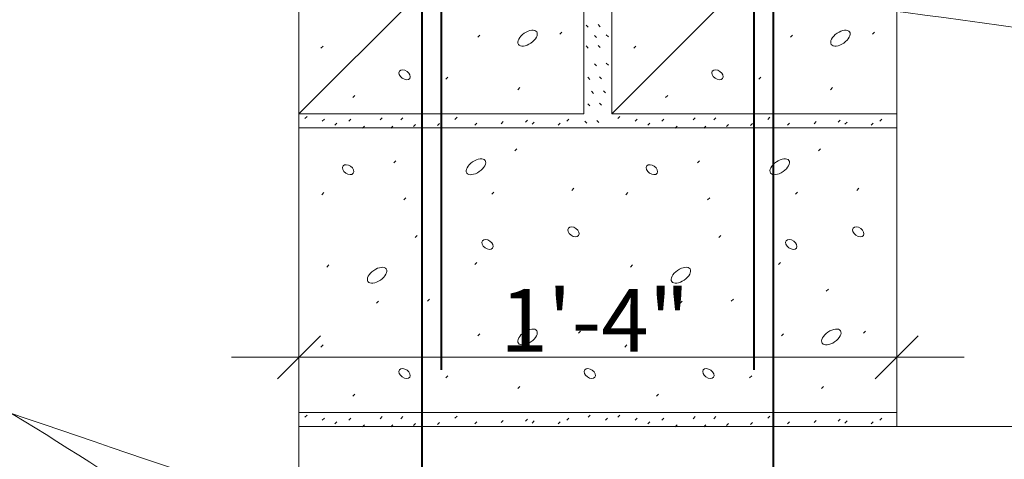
# Paper-space layout '113851WD001' of a CAD drawing. Header units: feet. Extents: x 0 to 187, y 0 to 115.
# Tile 5 of 18: x 13.523 to 15.719, y 10.671 to 11.652. Entities that reach past the tile are written whole.
import ezdxf

# ---------------------------------------------------------------- set-up
doc = ezdxf.new("R2010")
doc.units = ezdxf.units.FT
doc.header["$MEASUREMENT"] = 0
doc.layers.add('SH_Data', color=7, linetype='Continuous')
doc.layers.add('SH_Text', color=7, linetype='Continuous')
doc.styles.add('Straight-Normal', font='font30.shx', dxfattribs={"height": 0.14})

psp = doc.layouts.new('113851WD001')

# ---------------------------------------------------------------- linework, layer by layer
at = {"layer": 'SH_Data', "linetype": 'Continuous', "lineweight": 40}
for p, q in [((14.46352462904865, 10.87130593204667), (14.46352556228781, 14.62729200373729)), ((15.16140923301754, 10.87130575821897), (15.16141016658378, 14.62729183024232)), ((14.42043471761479, 10.0071058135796), (14.42043552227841, 13.29873234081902)), ((15.20449873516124, 10.04876561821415), (15.20449954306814, 13.29873228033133))]:
    psp.add_line(p, q, dxfattribs=at)
at = {"layer": 'SH_Data', "linetype": 'Continuous', "lineweight": 13}
for p, q in [((14.14581723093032, 12.07787529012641), (14.14581707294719, 11.44245989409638)), ((14.14581707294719, 11.44245989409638), (14.78123262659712, 12.07787513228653)), ((14.78123262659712, 12.07787513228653), (14.78123246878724, 11.44245973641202)), ((14.84370183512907, 12.07787511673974), (14.84370167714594, 11.4424597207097)), ((14.84370167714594, 11.4424597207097), (15.47911723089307, 12.07787495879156)), ((15.47911723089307, 12.07787495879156), (15.47911707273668, 11.44245956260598)), ((14.81771821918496, 11.63658191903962), (14.81312274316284, 11.64117739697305)), ((14.72734893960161, 11.61970765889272), (14.73194441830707, 11.62430313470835)), ((14.79125548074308, 11.63525878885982), (14.78666000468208, 11.63985426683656)), ((14.8360063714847, 11.61398994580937), (14.83141089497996, 11.61858542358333)), ((15.42523354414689, 11.61970748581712), (15.42982902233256, 11.62430296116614)), ((14.54447430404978, 11.61325285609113), (14.54906978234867, 11.61784833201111)), ((14.8095436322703, 11.61266681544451), (14.80494815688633, 11.61726229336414)), ((15.24235890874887, 11.61325268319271), (15.24695438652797, 11.61784815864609)), ((14.19486041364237, 11.58850993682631), (14.19945589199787, 11.59310541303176)), ((14.79125546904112, 11.5890019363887), (14.78665999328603, 11.59359741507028)), ((14.81771820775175, 11.59032506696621), (14.81312273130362, 11.59492054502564)), ((14.89274501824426, 11.58850976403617), (14.89734049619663, 11.59310523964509)), ((14.80954361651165, 11.5491999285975), (14.80494814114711, 11.55379540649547)), ((14.83600635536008, 11.55052305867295), (14.83141087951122, 11.55511853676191)), ((14.47347615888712, 11.51966451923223), (14.47807163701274, 11.52425999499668)), ((14.79448287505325, 11.519078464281), (14.78988739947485, 11.52367394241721)), ((14.82094561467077, 11.52040159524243), (14.8163501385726, 11.52499707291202)), ((15.17136076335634, 11.5196643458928), (15.1759562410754, 11.5242598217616)), ((14.63376055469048, 11.4959978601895), (14.6383560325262, 11.50059333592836)), ((14.80308875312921, 11.48788234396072), (14.79849327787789, 11.49247782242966)), ((14.82955149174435, 11.48920547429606), (14.824956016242, 11.49380095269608)), ((15.33164515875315, 11.49599768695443), (15.33624063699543, 11.50059316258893)), ((14.26585850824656, 11.47878618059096), (14.27045398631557, 11.48338165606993)), ((14.82094559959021, 11.46123678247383), (14.81635012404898, 11.46583226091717)), ((14.96374311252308, 11.47878600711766), (14.96833859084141, 11.48338148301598)), ((14.79448286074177, 11.45991365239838), (14.78988738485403, 11.46450913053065)), ((14.14581707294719, 11.44245989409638), (14.14581706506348, 11.41120995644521)), ((14.14581707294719, 11.44245989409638), (14.78123246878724, 11.44245973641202)), ((14.15916426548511, 11.43193907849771), (14.1637597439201, 11.4365345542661)), ((14.19789161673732, 11.42548422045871), (14.20248709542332, 11.430079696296)), ((14.22586030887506, 11.41687832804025), (14.23045578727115, 11.42147380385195)), ((14.25705642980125, 11.42548420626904), (14.26165190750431, 11.43007968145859)), ((14.3269799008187, 11.42871161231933), (14.33157537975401, 11.43330708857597)), ((14.37323675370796, 11.42871160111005), (14.37783223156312, 11.43330707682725)), ((14.49371915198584, 11.42978622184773), (14.49831462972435, 11.43438169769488)), ((14.53782322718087, 11.41687825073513), (14.54241870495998, 11.4214737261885)), ((14.59698977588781, 11.42010566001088), (14.60158525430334, 11.42470113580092)), ((14.65077612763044, 11.42333307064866), (14.65537160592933, 11.42792854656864)), ((14.6658368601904, 11.41902925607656), (14.67043233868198, 11.42362473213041)), ((14.72392528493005, 11.41687820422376), (14.72852076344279, 11.42147367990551)), ((14.74328983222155, 11.42548408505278), (14.74788531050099, 11.43007956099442)), ((14.78802800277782, 11.42118630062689), (14.78343252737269, 11.42578177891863)), ((14.81449074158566, 11.42250943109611), (14.80989526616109, 11.4271049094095)), ((14.84370167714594, 11.4424597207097), (15.47911707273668, 11.44245956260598)), ((14.85704886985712, 11.43193890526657), (14.86164434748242, 11.43653438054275)), ((14.89577622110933, 11.42548404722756), (14.9003716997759, 11.43007952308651)), ((14.92374491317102, 11.41687815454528), (14.92834039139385, 11.42147363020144)), ((14.95494103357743, 11.42548403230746), (14.95953651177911, 11.43007950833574)), ((15.02486450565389, 11.4287114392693), (15.02945998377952, 11.43330691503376)), ((15.07112135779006, 11.42871142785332), (15.07571683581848, 11.43330690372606)), ((15.1916037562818, 11.42978604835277), (15.19619923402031, 11.43438152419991)), ((15.23570783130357, 11.41687807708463), (15.24030330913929, 11.42147355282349)), ((15.29487438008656, 11.4201054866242), (15.29946985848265, 11.4247009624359)), ((15.34866073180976, 11.42333289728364), (15.35325620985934, 11.42792837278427)), ((15.36372146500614, 11.41902908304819), (15.36831694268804, 11.42362455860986)), ((15.42180988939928, 11.41687803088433), (15.42640536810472, 11.42147350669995)), ((15.44117443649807, 11.42548391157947), (15.44576991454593, 11.43007938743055)), ((15.4791168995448, 10.74454429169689), (15.47911707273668, 11.44245956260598)), ((14.14581706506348, 11.41120995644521), (14.14581690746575, 10.77579456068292)), ((14.14581706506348, 11.41120995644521), (15.4791170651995, 11.41120962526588)), ((14.28717789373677, 11.41042346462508), (14.29177337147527, 11.41501894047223)), ((14.35064478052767, 11.41042344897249), (14.35524025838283, 11.4150189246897)), ((14.40120544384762, 11.41365086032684), (14.4058009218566, 11.41824633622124)), ((14.4549917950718, 11.41580188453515), (14.45958727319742, 11.4203973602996)), ((14.98506249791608, 11.41042329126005), (14.9896579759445, 11.4150187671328)), ((15.0485293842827, 11.41042327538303), (15.05312486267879, 11.41501875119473)), ((15.09909004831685, 11.4136506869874), (15.10368552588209, 11.41824616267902)), ((15.15287639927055, 11.41580171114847), (15.15747187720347, 11.42039718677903)), ((15.4791170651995, 11.41120962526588), (15.47911690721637, 10.77579422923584)), ((14.14581689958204, 10.74454462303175), (14.14581705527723, 11.37128556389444)), ((14.62730567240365, 11.35967000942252), (14.63190115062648, 11.36426548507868)), ((15.30486426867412, 11.35966984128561), (15.30945974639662, 11.3642653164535)), ((14.35729578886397, 11.3327760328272), (14.36189126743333, 11.33737150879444)), ((15.03485438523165, 11.33277586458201), (15.03944986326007, 11.33737134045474)), ((14.57567033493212, 11.2628542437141), (14.58026581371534, 11.26744971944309)), ((14.75443305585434, 11.27146008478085), (14.75902853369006, 11.2760555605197)), ((15.25322893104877, 11.26285407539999), (15.25782440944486, 11.26744955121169)), ((15.3898484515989, 11.27145992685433), (15.3944439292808, 11.27605540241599)), ((14.19701137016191, 11.26177795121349), (14.20160684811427, 11.2663734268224)), ((14.37988600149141, 11.24994459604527), (14.38448147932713, 11.25454007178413)), ((14.87456996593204, 11.26177778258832), (14.87916544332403, 11.2663732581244)), ((15.05744459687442, 11.2499444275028), (15.06204007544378, 11.25453990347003)), ((14.40462898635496, 11.16603677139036), (14.40922446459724, 11.17063224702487)), ((15.08218758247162, 11.16603660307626), (15.08678306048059, 11.17063207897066)), ((14.2077699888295, 11.10041716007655), (14.21236546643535, 11.1050126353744)), ((14.53801932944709, 11.10579553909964), (14.54261480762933, 11.11039101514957)), ((14.88532858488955, 11.10041699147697), (14.88992406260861, 11.10501246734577)), ((15.21557792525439, 11.10579537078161), (15.22017340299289, 11.11039084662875)), ((14.64451736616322, 11.04663070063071), (14.64911284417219, 11.0512261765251)), ((15.32207596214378, 11.04663053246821), (15.32667143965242, 11.05122600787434)), ((14.43259938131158, 11.02404052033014), (14.43719485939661, 11.02863599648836)), ((15.11015797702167, 11.02404035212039), (15.11475345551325, 11.02863582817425)), ((14.31857009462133, 11.01973673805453), (14.32316557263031, 11.02433221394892)), ((14.99612869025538, 11.01973656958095), (15.00072416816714, 11.02433204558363)), ((14.54447413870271, 10.94658752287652), (14.54906961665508, 10.95118299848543)), ((14.76949197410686, 10.95304231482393), (14.77408745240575, 10.95763779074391)), ((15.2220327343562, 10.94658735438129), (15.22662821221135, 10.9511828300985)), ((15.40490736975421, 10.9530421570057), (15.40950284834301, 10.95763763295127)), ((14.19486024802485, 10.92184460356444), (14.19945572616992, 10.92644007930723)), ((14.87241884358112, 10.9218444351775), (14.87701432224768, 10.92643991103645)), ((14.4734759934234, 10.85299918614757), (14.47807147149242, 10.85759466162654)), ((15.15103458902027, 10.85299901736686), (15.15563006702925, 10.85759449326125)), ((14.63376038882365, 10.82933252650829), (14.63835586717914, 10.83392800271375)), ((15.31131898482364, 10.82933235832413), (15.31591446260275, 10.83392783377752)), ((14.26585834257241, 10.81212084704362), (14.2704538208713, 10.81671632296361)), ((14.9434169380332, 10.81212067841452), (14.94801241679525, 10.81671615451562)), ((14.14581690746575, 10.77579456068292), (14.14581689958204, 10.74454462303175)), ((14.14581690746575, 10.77579456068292), (15.47911690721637, 10.77579422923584)), ((14.15916409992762, 10.76527374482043), (14.16375957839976, 10.76986922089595)), ((14.19789145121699, 10.75881888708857), (14.20248692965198, 10.76341436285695)), ((14.25705626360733, 10.7588188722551), (14.26165174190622, 10.76341434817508)), ((14.32697973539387, 10.76204627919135), (14.3315752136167, 10.76664175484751)), ((14.37323658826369, 10.76204626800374), (14.37783206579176, 10.76664174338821)), ((14.493718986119, 10.76312088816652), (14.49831446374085, 10.76771636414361)), ((14.74328966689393, 10.75881875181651), (14.74788514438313, 10.7634142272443)), ((14.79064123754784, 10.7652735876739), (14.79523671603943, 10.76986906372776)), ((14.82936858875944, 10.75881873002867), (14.83396406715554, 10.76341420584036)), ((14.85704870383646, 10.76527357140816), (14.86164418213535, 10.76986904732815)), ((14.89577605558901, 10.75881871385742), (14.90037153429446, 10.76341418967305)), ((14.95494086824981, 10.75881869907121), (14.95953634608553, 10.76341417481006)), ((15.02486433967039, 10.76204610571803), (15.02945981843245, 10.76664158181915)), ((15.07112119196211, 10.76204609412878), (15.0757166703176, 10.76664157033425)), ((15.19160359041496, 10.76312071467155), (15.19619906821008, 10.76771619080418)), ((15.44117427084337, 10.75881857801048), (15.44576974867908, 10.76341405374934)), ((14.14581689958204, 10.7445446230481), (14.14581665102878, 9.744544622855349)), ((16.4634595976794, 10.74454404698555), (14.14581689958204, 10.74454462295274)), ((14.22586014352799, 10.75021299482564), (14.23045562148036, 10.75480847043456)), ((14.28717772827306, 10.74375813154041), (14.29177320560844, 10.74835360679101)), ((14.35064461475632, 10.74375811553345), (14.35524009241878, 10.74835359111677)), ((14.40120527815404, 10.74698552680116), (14.40580075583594, 10.75158100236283)), ((14.45499162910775, 10.74913655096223), (14.45958710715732, 10.75373202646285)), ((14.53782306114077, 10.75021291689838), (14.54241853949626, 10.75480839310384)), ((14.59698960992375, 10.75344032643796), (14.60158508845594, 10.75803580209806)), ((14.65077596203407, 10.75666773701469), (14.65537143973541, 10.7612632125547)), ((14.66583669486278, 10.75236392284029), (14.67043217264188, 10.75695939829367)), ((14.72392511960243, 10.75021287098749), (14.72852059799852, 10.75480834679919)), ((14.92374474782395, 10.75021282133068), (14.92834022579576, 10.75480829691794)), ((14.98506233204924, 10.74375795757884), (14.98965781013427, 10.74835343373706)), ((15.04852921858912, 10.74375794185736), (15.05312469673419, 10.74835341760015)), ((15.09908988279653, 10.74698535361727), (15.10368536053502, 10.75158082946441)), ((15.15287623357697, 10.74913637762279), (15.15747171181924, 10.7537318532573)), ((15.23570766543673, 10.75021274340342), (15.2403031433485, 10.75480821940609)), ((15.29487421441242, 10.75344015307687), (15.29946969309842, 10.75803562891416)), ((15.34866056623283, 10.75666756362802), (15.3532560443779, 10.76126303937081)), ((15.36372129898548, 10.75236374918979), (15.3683167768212, 10.75695922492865)), ((15.42180972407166, 10.75021269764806), (15.42640520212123, 10.75480817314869))]:
    psp.add_line(p, q, dxfattribs=at)
at = {"layer": 'SH_Data', "linetype": 'Continuous', "lineweight": 30}
for p, q in [((14.19373438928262, 10.94683713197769), (14.09789948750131, 10.85100401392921)), ((15.52703438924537, 10.94683680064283), (15.43119948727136, 10.85100368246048))]:
    psp.add_line(p, q, dxfattribs=at)
at = {"layer": 'SH_Data', "linetype": 'Continuous', "lineweight": 0}
psp.add_line((13.99555229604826, 10.89892061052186), (15.62938157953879, 10.89892020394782), dxfattribs=at)
at = {"layer": 'SH_Data', "linetype": 'Continuous', "lineweight": 13}
for centre, major_axis, ratio in [((14.65571540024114, 11.61101151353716), (0.02043919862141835, 0.01398434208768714), 0.531572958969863), ((15.35360000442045, 11.61101134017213), (0.02043919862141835, 0.01398434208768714), 0.531572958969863), ((14.38140342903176, 11.5292548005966), (-0.01143584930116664, 0.0081669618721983), 0.6585635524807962), ((15.07928803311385, 11.52925462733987), (-0.01143584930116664, 0.0081669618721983), 0.6585635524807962), ((14.54060965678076, 11.32408156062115), (0.02043919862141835, 0.01398434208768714), 0.531572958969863), ((15.21816825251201, 11.32408139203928), (0.02043919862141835, 0.01398434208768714), 0.531572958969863), ((14.25554251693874, 11.31762504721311), (-0.01143584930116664, 0.0081669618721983), 0.6585635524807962), ((14.93310111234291, 11.31762487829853), (-0.01143584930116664, 0.0081669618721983), 0.6585635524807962), ((14.75810142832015, 11.17885610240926), (-0.01143584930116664, 0.0081669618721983), 0.6585635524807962), ((15.39351682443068, 11.17885594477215), (-0.01143584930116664, 0.0081669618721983), 0.6585635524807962), ((14.56643074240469, 11.15088572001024), (-0.01143584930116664, 0.0081669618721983), 0.6585635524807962), ((15.24398933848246, 11.15088555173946), (-0.01143584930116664, 0.0081669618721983), 0.6585635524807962), ((14.32008573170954, 11.08203869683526), (0.02043919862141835, 0.01398434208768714), 0.531572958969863), ((14.99764432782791, 11.08203852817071), (0.02043919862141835, 0.01398434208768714), 0.531572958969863), ((14.65571523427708, 10.94434617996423), (0.02043919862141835, 0.01398434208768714), 0.531572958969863), ((15.33327383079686, 10.94434601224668), (0.02043919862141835, 0.01398434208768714), 0.531572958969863), ((14.38140326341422, 10.86258946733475), (-0.01143584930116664, 0.0081669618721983), 0.6585635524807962), ((14.79460905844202, 10.86258936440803), (-0.01143584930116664, 0.0081669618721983), 0.6585635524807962), ((15.05896185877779, 10.86258929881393), (-0.01143584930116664, 0.0081669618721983), 0.6585635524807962)]:
    psp.add_ellipse(centre, major_axis=major_axis, ratio=ratio, dxfattribs=at)
at = {"layer": 'SH_Data', "linetype": 'Continuous', "lineweight": 0}
for points, start_tangent, end_tangent in [([(15.32869061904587, 11.68904714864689), (18.0570866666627, 11.3737120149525)], (0.9933873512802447, -0.1148110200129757), (0.9999999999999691, -2.485075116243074e-07)), ([(14.29368299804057, 10.29875972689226), (12.68036185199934, 11.05541738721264)], (-0.9053697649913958, 0.4246240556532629), (-0.9999999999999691, 2.485075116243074e-07)), ([(15.07201331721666, 10.2385477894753), (12.68036185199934, 11.05541738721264)], (-0.9463246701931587, 0.3232176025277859), (-0.9463246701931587, 0.3232176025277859))]:
    psp.add_spline(points, degree=3, dxfattribs=dict(at, start_tangent=start_tangent, end_tangent=end_tangent))

# ---------------------------------------------------------------- texts
at = {"layer": 'SH_Text', "insert": (14.80570860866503, 10.91142040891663), "char_height": 0.14, "attachment_point": 8, "style": 'Straight-Normal'}
psp.add_mtext_dynamic_manual_height_columns('1\'-4"', width=0.1910363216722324, gutter_width=0.7000000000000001, heights=[0], dxfattribs=at)

doc.saveas('drawing.dxf')
